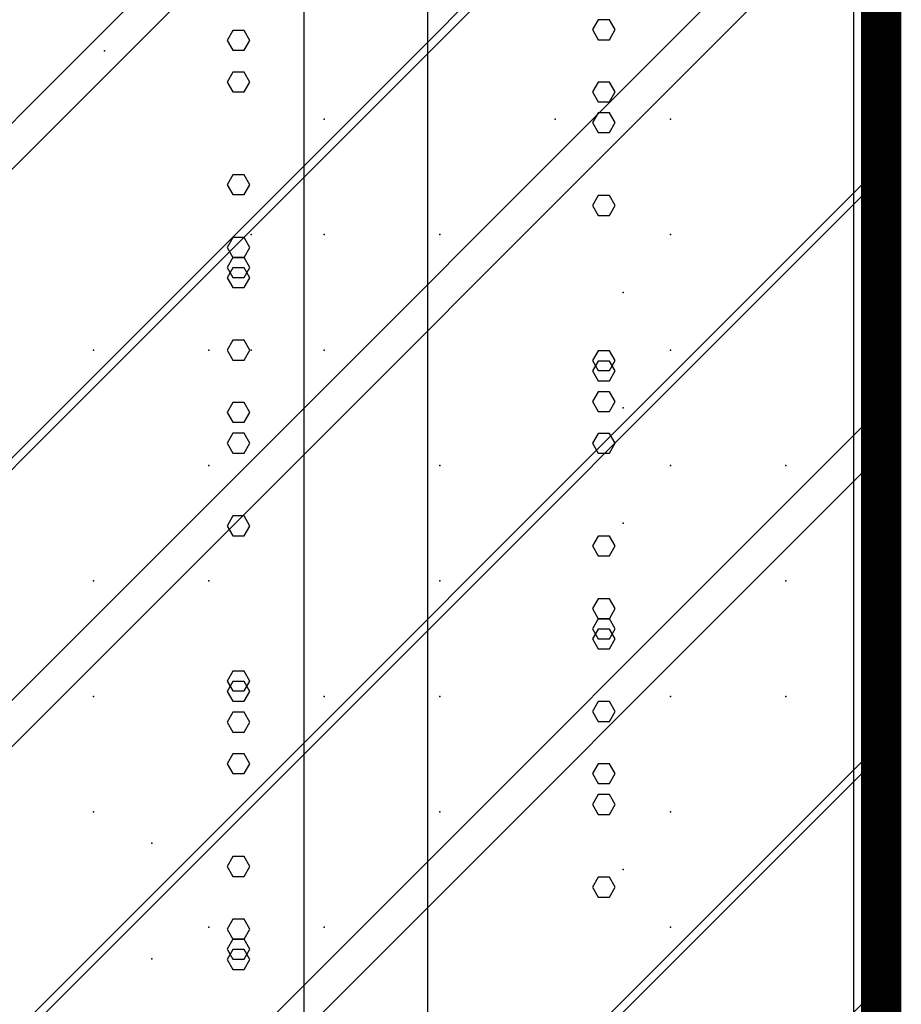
# Model space of a CAD drawing. Extents: x -2 to 113, y -136 to 16.
# Tile 70 of 256: x 52 to 54.25, y -104.22 to -101.71. Entities that reach past the tile are written whole.
import ezdxf

# ---------------------------------------------------------------- set-up
doc = ezdxf.new("R2010")
doc.units = 0
doc.header["$MEASUREMENT"] = 0
doc.linetypes.add('SOLID', pattern=[0])
doc.layers.get('0').update_dxf_attribs({"linetype": 'SOLID'})
for name, color, linetype in [('1', 7, 'SOLID'), ('10', 7, 'SOLID'), ('11', 7, 'SOLID'), ('12', 7, 'SOLID'), ('13', 7, 'SOLID'), ('14', 7, 'SOLID'), ('15', 7, 'SOLID'), ('16', 7, 'SOLID'), ('17', 7, 'SOLID'), ('18', 7, 'SOLID'), ('19', 7, 'SOLID'), ('2', 7, 'SOLID'), ('20', 7, 'SOLID'), ('21', 7, 'SOLID'), ('22', 7, 'SOLID'), ('23', 7, 'SOLID'), ('24', 7, 'SOLID'), ('25', 7, 'SOLID'), ('26', 7, 'SOLID'), ('27', 7, 'SOLID'), ('28', 7, 'SOLID'), ('29', 7, 'SOLID'), ('3', 7, 'SOLID'), ('30', 7, 'SOLID'), ('31', 7, 'SOLID'), ('32', 7, 'SOLID'), ('33', 7, 'SOLID'), ('34', 7, 'SOLID'), ('35', 7, 'SOLID'), ('36', 7, 'SOLID'), ('37', 7, 'SOLID'), ('38', 7, 'SOLID'), ('39', 7, 'SOLID'), ('4', 7, 'SOLID'), ('40', 7, 'SOLID'), ('41', 7, 'SOLID'), ('42', 7, 'SOLID'), ('43', 7, 'SOLID'), ('44', 7, 'SOLID'), ('45', 7, 'SOLID'), ('46', 7, 'SOLID'), ('47', 7, 'SOLID'), ('48', 7, 'SOLID'), ('49', 7, 'SOLID'), ('5', 7, 'SOLID'), ('50', 7, 'SOLID'), ('51', 7, 'SOLID'), ('52', 7, 'SOLID'), ('53', 7, 'SOLID'), ('54', 7, 'SOLID'), ('55', 7, 'SOLID'), ('56', 7, 'SOLID'), ('57', 7, 'SOLID'), ('58', 7, 'SOLID'), ('59', 7, 'SOLID'), ('6', 7, 'SOLID'), ('60', 7, 'SOLID'), ('61', 7, 'SOLID'), ('62', 7, 'SOLID'), ('63', 7, 'SOLID'), ('64', 7, 'SOLID'), ('65', 7, 'SOLID'), ('66', 7, 'SOLID'), ('67', 7, 'SOLID'), ('68', 7, 'SOLID'), ('7', 7, 'SOLID'), ('8', 7, 'SOLID'), ('9', 7, 'SOLID')]:
    doc.layers.add(name, color=color, linetype=linetype)

msp = doc.modelspace()

# ---------------------------------------------------------------- linework, layer by layer
at = {"color": 7, "linetype": 'SOLID', "const_width": 0.1029}
msp.add_lwpolyline([(54.1942, -13.1385), (54.1942, -125.6385)], dxfattribs=at)
at = {"layer": '1', "color": 7, "linetype": 'SOLID', "const_width": 0.1029}
msp.add_lwpolyline([(54.1942, -13.1385), (54.1942, -125.6385)], dxfattribs=at)
at = {"layer": '10', "color": 7, "linetype": 'SOLID', "const_width": 0.1029}
msp.add_lwpolyline([(54.1942, -13.1385), (54.1942, -125.6385)], dxfattribs=at)
at = {"layer": '10', "color": 7, "linetype": 'SOLID'}
for points in [[(53.0392, -125.6385), (53.0392, -90.6385)], [(54.1248, -125.6385), (54.1248, -90.6385)], [(52.5853, -102.1294), (52.5708, -102.1039), (52.5419, -102.1039), (52.5274, -102.1294), (52.5419, -102.1543), (52.5708, -102.1543), (52.5853, -102.1294)], [(53.5163, -103.0493), (53.5018, -103.0245), (53.4728, -103.0245), (53.4584, -103.0493), (53.4728, -103.0748), (53.5018, -103.0748), (53.5163, -103.0493)], [(52.5853, -103.8663), (52.5708, -103.8408), (52.5419, -103.8408), (52.5274, -103.8663), (52.5419, -103.8912), (52.5708, -103.8912), (52.5853, -103.8663)]]:
    msp.add_lwpolyline(points, dxfattribs=at)
at = {"layer": '11', "color": 7, "linetype": 'SOLID', "const_width": 0.1029}
msp.add_lwpolyline([(54.1942, -13.1385), (54.1942, -125.6385)], dxfattribs=at)
at = {"layer": '12', "color": 7, "linetype": 'SOLID', "const_width": 0.1029}
msp.add_lwpolyline([(54.1942, -13.1385), (54.1942, -125.6385)], dxfattribs=at)
at = {"layer": '12', "color": 7, "linetype": 'SOLID'}
for points in [[(53.0392, -125.6385), (53.0392, -74.1385)], [(54.1248, -125.6385), (54.1248, -74.1385)], [(53.5163, -102.1816), (53.5018, -102.1567), (53.4728, -102.1567), (53.4584, -102.1816), (53.4728, -102.2071), (53.5018, -102.2071), (53.5163, -102.1816)], [(52.5853, -102.9985), (52.5708, -102.973), (52.5419, -102.973), (52.5274, -102.9985), (52.5419, -103.0234), (52.5708, -103.0234), (52.5853, -102.9985)], [(53.5163, -103.9185), (53.5018, -103.8936), (53.4728, -103.8936), (53.4584, -103.9185), (53.4728, -103.944), (53.5018, -103.944), (53.5163, -103.9185)]]:
    msp.add_lwpolyline(points, dxfattribs=at)
at = {"layer": '13', "color": 7, "linetype": 'SOLID', "const_width": 0.1029}
msp.add_lwpolyline([(54.1942, -13.1385), (54.1942, -125.6385)], dxfattribs=at)
at = {"layer": '14', "color": 7, "linetype": 'SOLID', "const_width": 0.1029}
msp.add_lwpolyline([(54.1942, -13.1385), (54.1942, -125.6385)], dxfattribs=at)
at = {"layer": '14', "color": 7, "linetype": 'SOLID'}
for points in [[(53.0392, -125.6385), (53.0392, -74.1385)], [(54.1248, -125.6385), (54.1248, -74.1385)], [(53.5163, -102.1816), (53.5018, -102.1567), (53.4728, -102.1567), (53.4584, -102.1816), (53.4728, -102.2071), (53.5018, -102.2071), (53.5163, -102.1816)], [(52.5853, -102.9985), (52.5708, -102.973), (52.5419, -102.973), (52.5274, -102.9985), (52.5419, -103.0234), (52.5708, -103.0234), (52.5853, -102.9985)], [(53.5163, -103.9185), (53.5018, -103.8936), (53.4728, -103.8936), (53.4584, -103.9185), (53.4728, -103.944), (53.5018, -103.944), (53.5163, -103.9185)]]:
    msp.add_lwpolyline(points, dxfattribs=at)
at = {"layer": '15', "color": 7, "linetype": 'SOLID', "const_width": 0.1029}
msp.add_lwpolyline([(54.1942, -13.1385), (54.1942, -125.6385)], dxfattribs=at)
at = {"layer": '16', "color": 7, "linetype": 'SOLID', "const_width": 0.1029}
msp.add_lwpolyline([(54.1942, -13.1385), (54.1942, -125.6385)], dxfattribs=at)
at = {"layer": '16', "color": 7, "linetype": 'SOLID'}
for points in [[(53.0392, -125.6385), (53.0392, -68.6385)], [(54.1248, -125.6385), (54.1248, -68.6385)], [(53.5163, -101.8923), (53.5018, -101.8674), (53.4728, -101.8674), (53.4584, -101.8923), (53.4728, -101.9178), (53.5018, -101.9178), (53.5163, -101.8923)], [(52.5853, -102.7093), (52.5708, -102.6838), (52.5419, -102.6838), (52.5274, -102.7093), (52.5419, -102.7342), (52.5708, -102.7342), (52.5853, -102.7093)], [(53.5163, -103.6292), (53.5018, -103.6044), (53.4728, -103.6044), (53.4584, -103.6292), (53.4728, -103.6547), (53.5018, -103.6547), (53.5163, -103.6292)]]:
    msp.add_lwpolyline(points, dxfattribs=at)
at = {"layer": '17', "color": 7, "linetype": 'SOLID', "const_width": 0.1029}
msp.add_lwpolyline([(54.1942, -13.1385), (54.1942, -125.6385)], dxfattribs=at)
at = {"layer": '18', "color": 7, "linetype": 'SOLID', "const_width": 0.1029}
msp.add_lwpolyline([(54.1942, -13.1385), (54.1942, -125.6385)], dxfattribs=at)
at = {"layer": '18', "color": 7, "linetype": 'SOLID'}
for points in [[(53.0392, -125.6385), (53.0392, -55.6385)], [(54.1248, -125.6385), (54.1248, -55.6385)], [(52.5853, -101.8677), (52.5708, -101.8422), (52.5419, -101.8422), (52.5274, -101.8677), (52.5419, -101.8926), (52.5708, -101.8926), (52.5853, -101.8677)], [(53.5163, -102.7877), (53.5018, -102.7628), (53.4728, -102.7628), (53.4584, -102.7877), (53.4728, -102.8131), (53.5018, -102.8131), (53.5163, -102.7877)], [(52.5853, -103.6046), (52.5708, -103.5791), (52.5419, -103.5791), (52.5274, -103.6046), (52.5419, -103.6295), (52.5708, -103.6295), (52.5853, -103.6046)]]:
    msp.add_lwpolyline(points, dxfattribs=at)
at = {"layer": '19', "color": 7, "linetype": 'SOLID', "const_width": 0.1029}
msp.add_lwpolyline([(54.1942, -13.1385), (54.1942, -125.6385)], dxfattribs=at)
at = {"layer": '2', "color": 7, "linetype": 'SOLID', "const_width": 0.1029}
msp.add_lwpolyline([(54.1942, -13.1385), (54.1942, -125.6385)], dxfattribs=at)
at = {"layer": '2', "color": 7, "linetype": 'SOLID'}
for points in [[(53.0392, -125.6385), (53.0392, -64.1385)], [(54.1248, -125.6385), (54.1248, -64.1385)], [(53.5163, -102.6031), (53.5018, -102.5782), (53.4728, -102.5782), (53.4584, -102.6031), (53.4728, -102.6286), (53.5018, -102.6286), (53.5163, -102.6031)], [(52.5853, -103.42), (52.5708, -103.3945), (52.5419, -103.3945), (52.5274, -103.42), (52.5419, -103.4449), (52.5708, -103.4449), (52.5853, -103.42)]]:
    msp.add_lwpolyline(points, dxfattribs=at)
at = {"layer": '20', "color": 7, "linetype": 'SOLID', "const_width": 0.1029}
msp.add_lwpolyline([(54.1942, -13.1385), (54.1942, -125.6385)], dxfattribs=at)
at = {"layer": '20', "color": 7, "linetype": 'SOLID'}
for points in [[(53.0392, -125.6385), (53.0392, -89.1385)], [(54.1248, -125.6385), (54.1248, -89.1385)], [(52.5853, -102.3663), (52.5708, -102.3408), (52.5419, -102.3408), (52.5274, -102.3663), (52.5419, -102.3912), (52.5708, -102.3912), (52.5853, -102.3663)], [(53.5163, -103.2863), (53.5018, -103.2614), (53.4728, -103.2614), (53.4584, -103.2863), (53.4728, -103.3117), (53.5018, -103.3117), (53.5163, -103.2863)], [(52.5853, -104.1032), (52.5708, -104.0777), (52.5419, -104.0777), (52.5274, -104.1032), (52.5419, -104.1281), (52.5708, -104.1281), (52.5853, -104.1032)]]:
    msp.add_lwpolyline(points, dxfattribs=at)
at = {"layer": '21', "color": 7, "linetype": 'SOLID', "const_width": 0.1029}
msp.add_lwpolyline([(54.1942, -13.1385), (54.1942, -125.6385)], dxfattribs=at)
at = {"layer": '22', "color": 7, "linetype": 'SOLID', "const_width": 0.1029}
msp.add_lwpolyline([(54.1942, -13.1385), (54.1942, -125.6385)], dxfattribs=at)
at = {"layer": '22', "color": 7, "linetype": 'SOLID'}
for points in [[(53.0392, -125.6385), (53.0392, -45.6385)], [(54.1248, -125.6385), (54.1248, -45.6385)], [(52.5853, -102.2892), (52.5708, -102.2637), (52.5419, -102.2637), (52.5274, -102.2892), (52.5419, -102.3141), (52.5708, -102.3141), (52.5853, -102.2892)], [(53.5163, -103.2091), (53.5018, -103.1842), (53.4728, -103.1842), (53.4584, -103.2091), (53.4728, -103.2346), (53.5018, -103.2346), (53.5163, -103.2091)], [(52.5853, -104.0261), (52.5708, -104.0006), (52.5419, -104.0006), (52.5274, -104.0261), (52.5419, -104.051), (52.5708, -104.051), (52.5853, -104.0261)]]:
    msp.add_lwpolyline(points, dxfattribs=at)
at = {"layer": '23', "color": 7, "linetype": 'SOLID', "const_width": 0.1029}
msp.add_lwpolyline([(54.1942, -13.1385), (54.1942, -125.6385)], dxfattribs=at)
at = {"layer": '24', "color": 7, "linetype": 'SOLID', "const_width": 0.1029}
msp.add_lwpolyline([(54.1942, -13.1385), (54.1942, -125.6385)], dxfattribs=at)
at = {"layer": '24', "color": 7, "linetype": 'SOLID'}
for points in [[(53.0392, -125.6385), (53.0392, -60.6385)], [(54.1248, -125.6385), (54.1248, -60.6385)], [(53.5163, -102.5769), (53.5018, -102.552), (53.4728, -102.552), (53.4584, -102.5769), (53.4728, -102.6024), (53.5018, -102.6024), (53.5163, -102.5769)], [(52.5853, -103.3938), (52.5708, -103.3684), (52.5419, -103.3684), (52.5274, -103.3938), (52.5419, -103.4187), (52.5708, -103.4187), (52.5853, -103.3938)]]:
    msp.add_lwpolyline(points, dxfattribs=at)
at = {"layer": '25', "color": 7, "linetype": 'SOLID', "const_width": 0.1029}
msp.add_lwpolyline([(54.1942, -13.1385), (54.1942, -125.6385)], dxfattribs=at)
at = {"layer": '26', "color": 7, "linetype": 'SOLID', "const_width": 0.1029}
msp.add_lwpolyline([(54.1942, -13.1385), (54.1942, -125.6385)], dxfattribs=at)
at = {"layer": '27', "color": 7, "linetype": 'SOLID', "const_width": 0.1029}
msp.add_lwpolyline([(54.1942, -13.1385), (54.1942, -125.6385)], dxfattribs=at)
at = {"layer": '27', "color": 7, "linetype": 'SOLID'}
msp.add_lwpolyline([(52.7237, -125.6385), (52.7237, -55.6385)], dxfattribs=at)
at = {"layer": '27', "color": 7}
for p in [(53.6575, -101.962), (52.7751, -102.5503), (53.537, -102.9915), (52.481, -103.1385), (53.9516, -103.4326), (52.1869, -103.7267), (53.0692, -103.7267)]:
    msp.add_point(p, dxfattribs=at)
at = {"layer": '28', "color": 7, "linetype": 'SOLID', "const_width": 0.1029}
msp.add_lwpolyline([(54.1942, -13.1385), (54.1942, -125.6385)], dxfattribs=at)
at = {"layer": '29', "color": 7, "linetype": 'SOLID', "const_width": 0.1029}
msp.add_lwpolyline([(54.1942, -13.1385), (54.1942, -125.6385)], dxfattribs=at)
at = {"layer": '3', "color": 7, "linetype": 'SOLID', "const_width": 0.1029}
msp.add_lwpolyline([(54.1942, -13.1385), (54.1942, -125.6385)], dxfattribs=at)
at = {"layer": '30', "color": 7, "linetype": 'SOLID', "const_width": 0.1029}
msp.add_lwpolyline([(54.1942, -13.1385), (54.1942, -125.6385)], dxfattribs=at)
at = {"layer": '30', "color": 7, "linetype": 'SOLID'}
for points in [[(53.0392, -125.6385), (53.0392, -85.6385)], [(54.1248, -125.6385), (54.1248, -85.6385)], [(49.7825, -104.1679), (54.1942, -99.7562)], [(49.7825, -105.6385), (54.1942, -101.2267)], [(52.5853, -102.3401), (52.5708, -102.3146), (52.5419, -102.3146), (52.5274, -102.3401), (52.5419, -102.365), (52.5708, -102.365), (52.5853, -102.3401)], [(49.7825, -107.1091), (54.1942, -102.6973)], [(53.5163, -103.2601), (53.5018, -103.2352), (53.4728, -103.2352), (53.4584, -103.2601), (53.4728, -103.2856), (53.5018, -103.2856), (53.5163, -103.2601)], [(52.5853, -104.077), (52.5708, -104.0515), (52.5419, -104.0515), (52.5274, -104.077), (52.5419, -104.1019), (52.5708, -104.1019), (52.5853, -104.077)], [(49.7825, -108.5797), (54.1942, -104.1679)]]:
    msp.add_lwpolyline(points, dxfattribs=at)
at = {"layer": '30', "color": 7}
for p in [(53.6575, -101.962), (52.7751, -102.5503), (53.537, -102.9915), (52.481, -103.1385), (53.9516, -103.4326), (52.1869, -103.7267), (53.0692, -103.7267)]:
    msp.add_point(p, dxfattribs=at)
at = {"layer": '31', "color": 7, "linetype": 'SOLID', "const_width": 0.1029}
msp.add_lwpolyline([(54.1942, -13.1385), (54.1942, -125.6385)], dxfattribs=at)
at = {"layer": '31', "color": 7, "linetype": 'SOLID'}
for points in [[(49.7825, -105.0503), (54.1942, -100.6385)], [(49.7825, -106.5209), (54.1942, -102.1091)], [(49.7825, -107.9915), (54.1942, -103.5797)]]:
    msp.add_lwpolyline(points, dxfattribs=at)
at = {"layer": '31', "color": 7}
for p in [(52.7751, -101.962), (53.537, -102.4032), (52.481, -102.5503), (53.9516, -102.8444), (52.1869, -103.1385), (53.0692, -103.1385), (53.6575, -103.7267), (52.3354, -103.807)]:
    msp.add_point(p, dxfattribs=at)
at = {"layer": '32', "color": 7, "linetype": 'SOLID', "const_width": 0.1029}
msp.add_lwpolyline([(54.1942, -13.1385), (54.1942, -125.6385)], dxfattribs=at)
at = {"layer": '32', "color": 7, "linetype": 'SOLID'}
for points in [[(49.7825, -105.0503), (54.1942, -100.6385)], [(49.7825, -106.5209), (54.1942, -102.1091)], [(49.7825, -107.9915), (54.1942, -103.5797)]]:
    msp.add_lwpolyline(points, dxfattribs=at)
at = {"layer": '32', "color": 7}
for p in [(52.7751, -101.962), (53.537, -102.4032), (52.481, -102.5503), (53.9516, -102.8444), (52.1869, -103.1385), (53.0692, -103.1385), (53.6575, -103.7267), (52.3354, -103.807)]:
    msp.add_point(p, dxfattribs=at)
at = {"layer": '33', "color": 7, "linetype": 'SOLID', "const_width": 0.1029}
msp.add_lwpolyline([(54.1942, -13.1385), (54.1942, -125.6385)], dxfattribs=at)
at = {"layer": '33', "color": 7, "linetype": 'SOLID'}
for points in [[(49.7825, -105.0503), (54.1942, -100.6385)], [(49.7825, -106.5209), (54.1942, -102.1091)], [(49.7825, -107.9915), (54.1942, -103.5797)]]:
    msp.add_lwpolyline(points, dxfattribs=at)
at = {"layer": '33', "color": 7}
for p in [(52.7751, -101.962), (53.537, -102.4032), (52.481, -102.5503), (53.9516, -102.8444), (52.1869, -103.1385), (53.0692, -103.1385), (53.6575, -103.7267), (52.3354, -103.807)]:
    msp.add_point(p, dxfattribs=at)
at = {"layer": '34', "color": 7, "linetype": 'SOLID', "const_width": 0.1029}
msp.add_lwpolyline([(54.1942, -13.1385), (54.1942, -125.6385)], dxfattribs=at)
at = {"layer": '34', "color": 7, "linetype": 'SOLID'}
for points in [[(49.7825, -105.0503), (54.1942, -100.6385)], [(49.7825, -106.5209), (54.1942, -102.1091)], [(49.7825, -107.9915), (54.1942, -103.5797)]]:
    msp.add_lwpolyline(points, dxfattribs=at)
at = {"layer": '34', "color": 7}
for p in [(52.7751, -101.962), (53.537, -102.4032), (52.481, -102.5503), (53.9516, -102.8444), (52.1869, -103.1385), (53.0692, -103.1385), (53.6575, -103.7267), (52.3354, -103.807)]:
    msp.add_point(p, dxfattribs=at)
at = {"layer": '35', "color": 7, "linetype": 'SOLID', "const_width": 0.1029}
msp.add_lwpolyline([(54.1942, -13.1385), (54.1942, -125.6385)], dxfattribs=at)
at = {"layer": '35', "color": 7, "linetype": 'SOLID'}
for points in [[(49.7825, -105.0503), (54.1942, -100.6385)], [(49.7825, -106.5209), (54.1942, -102.1091)], [(49.7825, -107.9915), (54.1942, -103.5797)]]:
    msp.add_lwpolyline(points, dxfattribs=at)
at = {"layer": '35', "color": 7}
for p in [(52.7751, -101.962), (53.537, -102.4032), (52.481, -102.5503), (53.9516, -102.8444), (52.1869, -103.1385), (53.0692, -103.1385), (53.6575, -103.7267), (52.3354, -103.807)]:
    msp.add_point(p, dxfattribs=at)
at = {"layer": '36', "color": 7, "linetype": 'SOLID', "const_width": 0.1029}
msp.add_lwpolyline([(54.1942, -13.1385), (54.1942, -125.6385)], dxfattribs=at)
at = {"layer": '36', "color": 7, "linetype": 'SOLID'}
for points in [[(49.7825, -105.0503), (54.1942, -100.6385)], [(49.7825, -106.5209), (54.1942, -102.1091)], [(49.7825, -107.9915), (54.1942, -103.5797)]]:
    msp.add_lwpolyline(points, dxfattribs=at)
at = {"layer": '36', "color": 7}
for p in [(52.7751, -101.962), (53.537, -102.4032), (52.481, -102.5503), (53.9516, -102.8444), (52.1869, -103.1385), (53.0692, -103.1385), (53.6575, -103.7267), (52.3354, -103.807)]:
    msp.add_point(p, dxfattribs=at)
at = {"layer": '37', "color": 7, "linetype": 'SOLID', "const_width": 0.1029}
msp.add_lwpolyline([(54.1942, -13.1385), (54.1942, -125.6385)], dxfattribs=at)
at = {"layer": '37', "color": 7, "linetype": 'SOLID'}
for points in [[(49.7825, -105.0503), (54.1942, -100.6385)], [(49.7825, -106.5209), (54.1942, -102.1091)], [(49.7825, -107.9915), (54.1942, -103.5797)]]:
    msp.add_lwpolyline(points, dxfattribs=at)
at = {"layer": '37', "color": 7}
for p in [(52.7751, -101.962), (53.537, -102.4032), (52.481, -102.5503), (53.9516, -102.8444), (52.1869, -103.1385), (53.0692, -103.1385), (53.6575, -103.7267), (52.3354, -103.807)]:
    msp.add_point(p, dxfattribs=at)
at = {"layer": '38', "color": 7, "linetype": 'SOLID', "const_width": 0.1029}
msp.add_lwpolyline([(54.1942, -13.1385), (54.1942, -125.6385)], dxfattribs=at)
at = {"layer": '39', "color": 7, "linetype": 'SOLID', "const_width": 0.1029}
msp.add_lwpolyline([(54.1942, -13.1385), (54.1942, -125.6385)], dxfattribs=at)
at = {"layer": '39', "color": 7, "linetype": 'SOLID'}
msp.add_lwpolyline([(52.7237, -125.6385), (52.7237, -50.6385)], dxfattribs=at)
at = {"layer": '39', "color": 7}
for p in [(53.0692, -102.2562), (52.1869, -102.5503), (53.6575, -102.8444), (52.7751, -103.4326), (53.537, -103.8738), (52.481, -104.0209)]:
    msp.add_point(p, dxfattribs=at)
at = {"layer": '4', "color": 7, "linetype": 'SOLID', "const_width": 0.1029}
msp.add_lwpolyline([(54.1942, -13.1385), (54.1942, -125.6385)], dxfattribs=at)
at = {"layer": '4', "color": 7, "linetype": 'SOLID'}
for points in [[(53.0392, -125.6385), (53.0392, -79.1385)], [(54.1248, -125.6385), (54.1248, -79.1385)], [(53.5163, -101.9708), (53.5018, -101.9459), (53.4728, -101.9459), (53.4584, -101.9708), (53.4728, -101.9963), (53.5018, -101.9963), (53.5163, -101.9708)], [(52.5853, -102.7878), (52.5708, -102.7623), (52.5419, -102.7623), (52.5274, -102.7878), (52.5419, -102.8127), (52.5708, -102.8127), (52.5853, -102.7878)], [(53.5163, -103.7078), (53.5018, -103.6829), (53.4728, -103.6829), (53.4584, -103.7078), (53.4728, -103.7332), (53.5018, -103.7332), (53.5163, -103.7078)]]:
    msp.add_lwpolyline(points, dxfattribs=at)
at = {"layer": '40', "color": 7, "linetype": 'SOLID', "const_width": 0.1029}
msp.add_lwpolyline([(54.1942, -13.1385), (54.1942, -125.6385)], dxfattribs=at)
at = {"layer": '41', "color": 7, "linetype": 'SOLID', "const_width": 0.1029}
msp.add_lwpolyline([(54.1942, -13.1385), (54.1942, -125.6385)], dxfattribs=at)
at = {"layer": '41', "color": 7, "linetype": 'SOLID'}
msp.add_lwpolyline([(52.7237, -125.6385), (52.7237, -45.6385)], dxfattribs=at)
at = {"layer": '41', "color": 7}
for p in [(52.2151, -101.7882), (53.3634, -101.962), (52.5891, -102.5503), (53.6575, -102.5503), (53.0692, -103.1385), (52.1869, -103.4326), (53.6575, -103.7267)]:
    msp.add_point(p, dxfattribs=at)
at = {"layer": '42', "color": 7, "linetype": 'SOLID', "const_width": 0.1029}
msp.add_lwpolyline([(54.1942, -13.1385), (54.1942, -125.6385)], dxfattribs=at)
at = {"layer": '43', "color": 7, "linetype": 'SOLID', "const_width": 0.1029}
msp.add_lwpolyline([(54.1942, -13.1385), (54.1942, -125.6385)], dxfattribs=at)
at = {"layer": '43', "color": 7, "linetype": 'SOLID'}
for points in [[(53.0392, -125.6385), (53.0392, -60.6385)], [(54.1248, -125.6385), (54.1248, -60.6385)], [(53.5163, -102.5769), (53.5018, -102.552), (53.4728, -102.552), (53.4584, -102.5769), (53.4728, -102.6024), (53.5018, -102.6024), (53.5163, -102.5769)], [(52.5853, -103.3938), (52.5708, -103.3684), (52.5419, -103.3684), (52.5274, -103.3938), (52.5419, -103.4187), (52.5708, -103.4187), (52.5853, -103.3938)]]:
    msp.add_lwpolyline(points, dxfattribs=at)
at = {"layer": '44', "color": 7, "linetype": 'SOLID', "const_width": 0.1029}
msp.add_lwpolyline([(54.1942, -13.1385), (54.1942, -125.6385)], dxfattribs=at)
at = {"layer": '45', "color": 7, "linetype": 'SOLID', "const_width": 0.1029}
msp.add_lwpolyline([(54.1942, -13.1385), (54.1942, -125.6385)], dxfattribs=at)
at = {"layer": '46', "color": 7, "linetype": 'SOLID', "const_width": 0.1029}
msp.add_lwpolyline([(54.1942, -13.1385), (54.1942, -125.6385)], dxfattribs=at)
at = {"layer": '47', "color": 7, "linetype": 'SOLID', "const_width": 0.1029}
msp.add_lwpolyline([(54.1942, -13.1385), (54.1942, -125.6385)], dxfattribs=at)
at = {"layer": '48', "color": 7, "linetype": 'SOLID', "const_width": 0.1029}
msp.add_lwpolyline([(54.1942, -13.1385), (54.1942, -125.6385)], dxfattribs=at)
at = {"layer": '49', "color": 7, "linetype": 'SOLID', "const_width": 0.1029}
msp.add_lwpolyline([(54.1942, -13.1385), (54.1942, -125.6385)], dxfattribs=at)
at = {"layer": '5', "color": 7, "linetype": 'SOLID', "const_width": 0.1029}
msp.add_lwpolyline([(54.1942, -13.1385), (54.1942, -125.6385)], dxfattribs=at)
at = {"layer": '50', "color": 7, "linetype": 'SOLID', "const_width": 0.1029}
msp.add_lwpolyline([(54.1942, -13.1385), (54.1942, -125.6385)], dxfattribs=at)
at = {"layer": '50', "color": 7, "linetype": 'SOLID'}
for points in [[(52.7237, -125.6385), (52.7237, -74.1385)], [(49.7825, -104.2856), (54.1942, -99.8738)], [(49.7825, -105.0209), (54.1942, -100.6091)], [(49.7825, -105.7562), (54.1942, -101.3444)], [(49.7825, -106.4915), (54.1942, -102.0797)], [(49.7825, -107.2267), (54.1942, -102.815)], [(49.7825, -107.962), (54.1942, -103.5503)]]:
    msp.add_lwpolyline(points, dxfattribs=at)
at = {"layer": '51', "color": 7, "linetype": 'SOLID', "const_width": 0.1029}
msp.add_lwpolyline([(54.1942, -13.1385), (54.1942, -125.6385)], dxfattribs=at)
at = {"layer": '52', "color": 7, "linetype": 'SOLID', "const_width": 0.1029}
msp.add_lwpolyline([(54.1942, -13.1385), (54.1942, -125.6385)], dxfattribs=at)
at = {"layer": '52', "color": 7, "linetype": 'SOLID'}
msp.add_lwpolyline([(52.7237, -125.6384), (52.7237, -110.6385), (52.7237, -80.6385)], dxfattribs=at)
at = {"layer": '52', "color": 7}
for p in [(52.5891, -102.2562), (53.6575, -102.2562), (53.0692, -102.8444), (52.1869, -103.1385), (53.6575, -103.4326), (52.7751, -104.0209)]:
    msp.add_point(p, dxfattribs=at)
at = {"layer": '53', "color": 7, "linetype": 'SOLID', "const_width": 0.1029}
msp.add_lwpolyline([(54.1942, -13.1385), (54.1942, -125.6385)], dxfattribs=at)
at = {"layer": '54', "color": 7, "linetype": 'SOLID', "const_width": 0.1029}
msp.add_lwpolyline([(54.1942, -13.1385), (54.1942, -125.6385)], dxfattribs=at)
at = {"layer": '54', "color": 7, "linetype": 'SOLID'}
for points in [[(53.0392, -125.6385), (53.0392, -74.6385)], [(54.1248, -125.6385), (54.1248, -74.6385)], [(52.5853, -101.7616), (52.5708, -101.7361), (52.5419, -101.7361), (52.5274, -101.7616), (52.5419, -101.7865), (52.5708, -101.7865), (52.5853, -101.7616)], [(53.5163, -102.6816), (53.5018, -102.6567), (53.4728, -102.6567), (53.4584, -102.6816), (53.4728, -102.7071), (53.5018, -102.7071), (53.5163, -102.6816)], [(52.5853, -103.4985), (52.5708, -103.473), (52.5419, -103.473), (52.5274, -103.4985), (52.5419, -103.5234), (52.5708, -103.5234), (52.5853, -103.4985)]]:
    msp.add_lwpolyline(points, dxfattribs=at)
at = {"layer": '55', "color": 7, "linetype": 'SOLID', "const_width": 0.1029}
msp.add_lwpolyline([(54.1942, -13.1385), (54.1942, -125.6385)], dxfattribs=at)
at = {"layer": '56', "color": 7, "linetype": 'SOLID', "const_width": 0.1029}
msp.add_lwpolyline([(54.1942, -13.1385), (54.1942, -125.6385)], dxfattribs=at)
at = {"layer": '57', "color": 7, "linetype": 'SOLID', "const_width": 0.1029}
msp.add_lwpolyline([(54.1942, -13.1385), (54.1942, -125.6385)], dxfattribs=at)
at = {"layer": '57', "color": 7, "linetype": 'SOLID'}
for points in [[(53.0392, -125.6385), (53.0392, -80.6385)], [(54.1248, -125.6385), (54.1248, -80.6385)], [(53.5163, -101.7339), (53.5018, -101.709), (53.4728, -101.709), (53.4584, -101.7339), (53.4728, -101.7594), (53.5018, -101.7594), (53.5163, -101.7339)], [(52.5853, -102.5509), (52.5708, -102.5254), (52.5419, -102.5254), (52.5274, -102.5509), (52.5419, -102.5758), (52.5708, -102.5758), (52.5853, -102.5509)], [(53.5163, -103.4708), (53.5018, -103.4459), (53.4728, -103.4459), (53.4584, -103.4708), (53.4728, -103.4963), (53.5018, -103.4963), (53.5163, -103.4708)]]:
    msp.add_lwpolyline(points, dxfattribs=at)
at = {"layer": '58', "color": 7, "linetype": 'SOLID', "const_width": 0.1029}
msp.add_lwpolyline([(54.1942, -13.1385), (54.1942, -125.6385)], dxfattribs=at)
at = {"layer": '59', "color": 7, "linetype": 'SOLID', "const_width": 0.1029}
msp.add_lwpolyline([(54.1942, -13.1385), (54.1942, -125.6385)], dxfattribs=at)
at = {"layer": '59', "color": 7, "linetype": 'SOLID'}
for points in [[(53.0392, -125.6385), (53.0392, -85.6385)], [(54.1248, -125.6385), (54.1248, -85.6385)], [(52.5853, -102.3401), (52.5708, -102.3146), (52.5419, -102.3146), (52.5274, -102.3401), (52.5419, -102.365), (52.5708, -102.365), (52.5853, -102.3401)], [(53.5163, -103.2601), (53.5018, -103.2352), (53.4728, -103.2352), (53.4584, -103.2601), (53.4728, -103.2856), (53.5018, -103.2856), (53.5163, -103.2601)], [(52.5853, -104.077), (52.5708, -104.0515), (52.5419, -104.0515), (52.5274, -104.077), (52.5419, -104.1019), (52.5708, -104.1019), (52.5853, -104.077)]]:
    msp.add_lwpolyline(points, dxfattribs=at)
at = {"layer": '6', "color": 7, "linetype": 'SOLID', "const_width": 0.1029}
msp.add_lwpolyline([(54.1942, -13.1385), (54.1942, -125.6385)], dxfattribs=at)
at = {"layer": '6', "color": 7, "linetype": 'SOLID'}
msp.add_lwpolyline([(52.7237, -125.6384), (52.7237, -113.9718), (52.7237, -90.6385)], dxfattribs=at)
at = {"layer": '6', "color": 7}
for p in [(52.7751, -102.2562), (53.537, -102.6973), (52.481, -102.8444), (53.9516, -103.1385), (52.1869, -103.4326), (53.0692, -103.4326), (53.6575, -104.0209), (52.3354, -104.1011)]:
    msp.add_point(p, dxfattribs=at)
at = {"layer": '60', "color": 7, "linetype": 'SOLID', "const_width": 0.1029}
msp.add_lwpolyline([(54.1942, -13.1385), (54.1942, -125.6385)], dxfattribs=at)
at = {"layer": '61', "color": 7, "linetype": 'SOLID', "const_width": 0.1029}
msp.add_lwpolyline([(54.1942, -13.1385), (54.1942, -125.6385)], dxfattribs=at)
at = {"layer": '61', "color": 7, "linetype": 'SOLID'}
for points in [[(53.0392, -125.6385), (53.0392, -85.6385)], [(54.1248, -125.6385), (54.1248, -85.6385)], [(52.5853, -102.3401), (52.5708, -102.3146), (52.5419, -102.3146), (52.5274, -102.3401), (52.5419, -102.365), (52.5708, -102.365), (52.5853, -102.3401)], [(53.5163, -103.2601), (53.5018, -103.2352), (53.4728, -103.2352), (53.4584, -103.2601), (53.4728, -103.2856), (53.5018, -103.2856), (53.5163, -103.2601)], [(52.5853, -104.077), (52.5708, -104.0515), (52.5419, -104.0515), (52.5274, -104.077), (52.5419, -104.1019), (52.5708, -104.1019), (52.5853, -104.077)]]:
    msp.add_lwpolyline(points, dxfattribs=at)
at = {"layer": '62', "color": 7, "linetype": 'SOLID', "const_width": 0.1029}
msp.add_lwpolyline([(54.1942, -13.1385), (54.1942, -125.6385)], dxfattribs=at)
at = {"layer": '63', "color": 7, "linetype": 'SOLID', "const_width": 0.1029}
msp.add_lwpolyline([(54.1942, -13.1385), (54.1942, -125.6385)], dxfattribs=at)
at = {"layer": '63', "color": 7, "linetype": 'SOLID'}
for points in [[(53.0392, -125.6385), (53.0392, -85.6385)], [(54.1248, -125.6385), (54.1248, -85.6385)], [(52.5853, -102.3401), (52.5708, -102.3146), (52.5419, -102.3146), (52.5274, -102.3401), (52.5419, -102.365), (52.5708, -102.365), (52.5853, -102.3401)], [(53.5163, -103.2601), (53.5018, -103.2352), (53.4728, -103.2352), (53.4584, -103.2601), (53.4728, -103.2856), (53.5018, -103.2856), (53.5163, -103.2601)], [(52.5853, -104.077), (52.5708, -104.0515), (52.5419, -104.0515), (52.5274, -104.077), (52.5419, -104.1019), (52.5708, -104.1019), (52.5853, -104.077)]]:
    msp.add_lwpolyline(points, dxfattribs=at)
at = {"layer": '64', "color": 7, "linetype": 'SOLID', "const_width": 0.1029}
msp.add_lwpolyline([(54.1942, -13.1385), (54.1942, -125.6385)], dxfattribs=at)
at = {"layer": '65', "color": 7, "linetype": 'SOLID', "const_width": 0.1029}
msp.add_lwpolyline([(54.1942, -13.1385), (54.1942, -125.6385)], dxfattribs=at)
at = {"layer": '65', "color": 7, "linetype": 'SOLID'}
for points in [[(53.0392, -125.6385), (53.0392, -79.1385)], [(54.1248, -125.6385), (54.1248, -79.1385)], [(53.5163, -101.9708), (53.5018, -101.9459), (53.4728, -101.9459), (53.4584, -101.9708), (53.4728, -101.9963), (53.5018, -101.9963), (53.5163, -101.9708)], [(52.5853, -102.7878), (52.5708, -102.7623), (52.5419, -102.7623), (52.5274, -102.7878), (52.5419, -102.8127), (52.5708, -102.8127), (52.5853, -102.7878)], [(53.5163, -103.7078), (53.5018, -103.6829), (53.4728, -103.6829), (53.4584, -103.7078), (53.4728, -103.7332), (53.5018, -103.7332), (53.5163, -103.7078)]]:
    msp.add_lwpolyline(points, dxfattribs=at)
at = {"layer": '66', "color": 7, "linetype": 'SOLID', "const_width": 0.1029}
msp.add_lwpolyline([(54.1942, -13.1385), (54.1942, -125.6385)], dxfattribs=at)
at = {"layer": '67', "color": 7, "linetype": 'SOLID', "const_width": 0.1029}
msp.add_lwpolyline([(54.1942, -13.1385), (54.1942, -125.6385)], dxfattribs=at)
at = {"layer": '67', "color": 7, "linetype": 'SOLID'}
for points in [[(53.0392, -125.6385), (53.0392, -79.1385)], [(54.1248, -125.6385), (54.1248, -79.1385)], [(53.5163, -101.9708), (53.5018, -101.9459), (53.4728, -101.9459), (53.4584, -101.9708), (53.4728, -101.9963), (53.5018, -101.9963), (53.5163, -101.9708)], [(52.5853, -102.7878), (52.5708, -102.7623), (52.5419, -102.7623), (52.5274, -102.7878), (52.5419, -102.8127), (52.5708, -102.8127), (52.5853, -102.7878)], [(53.5163, -103.7078), (53.5018, -103.6829), (53.4728, -103.6829), (53.4584, -103.7078), (53.4728, -103.7332), (53.5018, -103.7332), (53.5163, -103.7078)]]:
    msp.add_lwpolyline(points, dxfattribs=at)
at = {"layer": '68', "color": 7, "linetype": 'SOLID', "const_width": 0.1029}
msp.add_lwpolyline([(54.1942, -13.1385), (54.1942, -125.6385)], dxfattribs=at)
at = {"layer": '7', "color": 7, "linetype": 'SOLID', "const_width": 0.1029}
msp.add_lwpolyline([(54.1942, -13.1385), (54.1942, -125.6385)], dxfattribs=at)
at = {"layer": '8', "color": 7, "linetype": 'SOLID', "const_width": 0.1029}
msp.add_lwpolyline([(54.1942, -13.1385), (54.1942, -125.6385)], dxfattribs=at)
at = {"layer": '8', "color": 7, "linetype": 'SOLID'}
for points in [[(53.0392, -125.6385), (53.0392, -85.6385)], [(54.1248, -125.6385), (54.1248, -85.6385)], [(52.5853, -102.3401), (52.5708, -102.3146), (52.5419, -102.3146), (52.5274, -102.3401), (52.5419, -102.365), (52.5708, -102.365), (52.5853, -102.3401)], [(53.5163, -103.2601), (53.5018, -103.2352), (53.4728, -103.2352), (53.4584, -103.2601), (53.4728, -103.2856), (53.5018, -103.2856), (53.5163, -103.2601)], [(52.5853, -104.077), (52.5708, -104.0515), (52.5419, -104.0515), (52.5274, -104.077), (52.5419, -104.1019), (52.5708, -104.1019), (52.5853, -104.077)]]:
    msp.add_lwpolyline(points, dxfattribs=at)
at = {"layer": '9', "color": 7, "linetype": 'SOLID', "const_width": 0.1029}
msp.add_lwpolyline([(54.1942, -13.1385), (54.1942, -125.6385)], dxfattribs=at)

doc.saveas('drawing.dxf')
